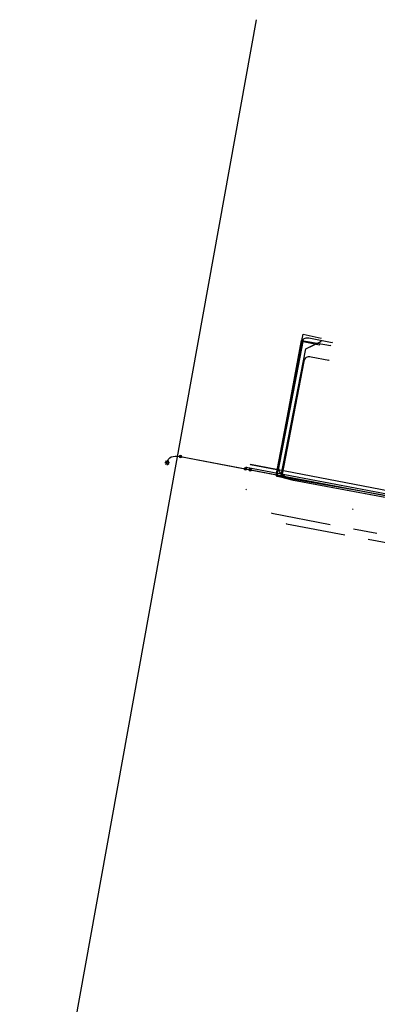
# Model space of a CAD drawing. Header units: metres. Extents: x 253430 to 254090, y 592748 to 593165.
# Tile 119 of 146: x 253895 to 253925, y 593078 to 593161. Entities that reach past the tile are written whole.
import ezdxf
from ezdxf.lldxf.tags import DXFTag

# ---------------------------------------------------------------- set-up
doc = ezdxf.new("R2010")
doc.units = ezdxf.units.M
doc.linetypes.add('RI-OVERIG-SO', pattern=[17, 5, -2, 2, -2, 0, -2, 2, -2])
for name, color, linetype in [('B-WE-IE-MEUBILAIR-S', 7, 'Continuous'), ('B-WE-KL-DATA-G', 90, 'KL-DATA-SO'), ('B-WE-KL-DATA_HULPSTUK-S', 90, 'Continuous'), ('B-WE-KL-DATA_KABELBED-G', 90, 'Continuous'), ('B-WE-KL-ET_LS-G', 190, 'KL-LS-SO'), ('B-WE-KL-ET_LS_HULPSTUK-S', 190, 'Continuous'), ('B-WE-KL-ET_LS_KABELBED-G', 190, 'Continuous'), ('B-WE-KL-GAS_LD-G', 50, 'KL-GAS_LD-SO'), ('B-WE-KL-GAS_LD_HULPSTUK-S', 50, 'Continuous'), ('B-WE-KL-OVERIG-G', 8, 'Continuous'), ('B-WE-KL-WATER-G', 170, 'KL-WATER-SO'), ('B-WE-KL-WATER_HULPSTUK-S', 170, 'Continuous'), ('B-WE-RI-VRIJVERVAL-G', 210, 'RI-OVERIG-SO'), ('B-WE-RI-VRIJVERVAL_HULPSTUK-S', 210, 'Continuous')]:
    doc.layers.add(name, color=color, linetype=linetype)
doc.styles.add('NLCS-ISO', font='txt')
doc.styles.get("Standard").update_dxf_attribs({"font": 'simplex.shx'})
tags = doc.linetypes.add('KL-DATA-SO', pattern='A,4,-1,[101,NLCS.SHX,S=0.5,R=0,X=0,Y=0],-1,4,-1,["D",Standard,S=1,R=0,X=-0.25,Y=-0.5],-1.5', length=12.5).pattern_tags.tags
tags[18] = DXFTag(74, 10)
tags = doc.linetypes.add('KL-GAS_LD-SO', pattern='A,4,-1,[69,NLCS.SHX,S=0.5,R=0,X=0,Y=0],-1,4,-1,["L",Standard,S=1,R=0,X=0.25,Y=-0.5],-2', length=13).pattern_tags.tags
tags[18] = DXFTag(74, 10)
tags = doc.linetypes.add('KL-LS-SO', pattern='A,4,-1,[103,NLCS.SHX,S=0.75,R=0,X=0,Y=0],-1,4,-1,["L",Standard,S=1,R=0,X=0,Y=-0.5],-2', length=13).pattern_tags.tags
tags[18] = DXFTag(74, 10)
doc.linetypes.add('KL-WATER-SO', pattern='A,7,-0.5,[168,NLCS.SHX,S=0.75,R=0,X=0.75,Y=0],-2', length=9.5)

# ---------------------------------------------------------------- blocks, each defined once
blk = doc.blocks.new('SKL-WTB_HULP_OVERIG-SO')
at = {"color": 0, "linetype": 'ByBlock', "lineweight": 18}
for points in [[(-0.14, 0.14), (0.14, -0.14)], [(0.14, 0.14), (-0.14, -0.14)]]:
    blk.add_lwpolyline(points, dxfattribs=at)
at = {"color": 0, "linetype": 'ByBlock', "lineweight": 18, "style": 'NLCS-ISO', "flags": 1}
for tag, p in [('TYPE', (1.5, 0)), ('OMSCHRIJVING', (1.5, -3)), ('LABEL', (1.5, -1.5))]:
    blk.add_attdef(tag, p, '', height=1, dxfattribs=at)
blk = doc.blocks.new('SKL-WTB_HULP_MOF-SO')
at = {"linetype": 'ByBlock', "lineweight": 18}
h = blk.add_hatch(color=0, dxfattribs=at)
h.dxf.hatch_style = 1
h.paths.add_polyline_path([(-0.5625, 0, 1), (0.5625, 0, 1)])
at = {"color": 0, "linetype": 'ByBlock', "lineweight": 18}
blk.add_circle((0, 0), 0.5625, dxfattribs=at)
at = {"color": 0, "linetype": 'ByBlock', "lineweight": 18, "style": 'NLCS-ISO', "flags": 1}
for tag, p in [('TYPE', (1.5, 0)), ('OMSCHRIJVING', (1.5, -3)), ('LABEL', (1.5, -1.5))]:
    blk.add_attdef(tag, p, '', height=1, dxfattribs=at)
blk = doc.blocks.new('SIE-MEUBILAIR_PAAL_LICHTMAST-SO')
for points in [[(-0.62, 0), (-1, 0)], [(-0.71, 0.71), (-0.44, 0.44)], [(0, 1), (0, 0.62)], [(0.44, 0.44), (0.71, 0.71)], [(1, 0), (0.62, 0)], [(-0.71, -0.71), (-0.44, -0.44)], [(0, -0.62), (0, -1)], [(0.44, -0.44), (0.71, -0.71)]]:
    blk.add_lwpolyline(points)
blk.add_circle((0, 0), 0.5)
blk = doc.blocks.new('SRI-HULP_OVERIG-SO')
at = {"color": 0, "linetype": 'ByBlock', "lineweight": 18}
for points in [[(-0.14, 0.14), (0.14, -0.14)], [(0.14, 0.14), (-0.14, -0.14)]]:
    blk.add_lwpolyline(points, dxfattribs=at)
at = {"color": 0, "linetype": 'ByBlock', "lineweight": 18, "style": 'NLCS-ISO', "flags": 1}
for tag, p in [('TYPE', (1.5, 0)), ('OMSCHRIJVING', (1.5, -3)), ('LABEL', (1.5, -1.5))]:
    blk.add_attdef(tag, p, '', height=1, dxfattribs=at)

msp = doc.modelspace()

# ---------------------------------------------------------------- linework, layer by layer
at = {"layer": 'B-WE-KL-DATA-G'}
msp.add_lwpolyline([(253949.663, 593109.665), (253950.138, 593109.562), (253951.017, 593109.399), (253952.265, 593116.141), (253918.189, 593122.45), (253917.13, 593122.721), (253919.224, 593133.534), (253920.533, 593134.144)], dxfattribs=at)
at = {"layer": 'B-WE-KL-DATA_KABELBED-G'}
for points in [[(253937.311, 593119.008), (253937.299, 593119.01), (253936.924, 593119.082), (253936.919, 593119.083), (253936.799, 593119.106), (253930.626, 593120.289), (253926.194, 593121.138), (253923.562, 593121.595), (253916.806, 593122.768), (253916.823, 593122.863), (253917.708, 593127.875), (253918.913, 593134.209), (253919.017, 593134.758), (253920.515, 593134.429)], [(253936.998, 593119.068), (253936.924, 593119.082), (253936.919, 593119.083), (253923.562, 593121.595), (253916.823, 593122.863), (253916.743, 593122.878), (253917.705, 593127.859), (253918.886, 593134.213), (253918.913, 593134.209), (253921.323, 593133.802)], [(253930.428, 593120.184), (253918.189, 593122.45), (253917.13, 593122.721), (253919.224, 593133.534), (253920.44, 593134.101)], [(253920.533, 593134.144), (253920.44, 593134.101)]]:
    msp.add_lwpolyline(points, dxfattribs=at)
at = {"layer": 'B-WE-KL-ET_LS-G'}
for points in [[(253917.341, 593122.816), (253917.17, 593123.011), (253917.032, 593123.206), (253916.946, 593123.415), (253916.914, 593123.639), (253916.935, 593123.877), (253918.901, 593134.045), (253918.931, 593134.158), (253918.973, 593134.253), (253919.028, 593134.33), (253919.095, 593134.388), (253919.174, 593134.427), (253919.266, 593134.449), (253919.37, 593134.452), (253919.486, 593134.436), (253921.447, 593134.04)], [(253907.56, 593123.944), (253907.607, 593124.106), (253907.68, 593124.24), (253907.78, 593124.346), (253907.906, 593124.425), (253908.058, 593124.475), (253908.237, 593124.498), (253908.443, 593124.494), (253908.675, 593124.461)], [(253908.675, 593124.461), (253914.559, 593123.344)], [(253914.166, 593123.418), (253927.295, 593120.925), (253952.862, 593116.26)], [(253914.559, 593123.344), (253927.295, 593120.925), (253952.862, 593116.26), (253953.404, 593115.967), (254011.972, 593104.844), (254012.777, 593104.989)]]:
    msp.add_lwpolyline(points, dxfattribs=at)
at = {"layer": 'B-WE-KL-ET_LS_KABELBED-G'}
for points in [[(253907.56, 593123.944), (253907.607, 593124.106), (253907.68, 593124.24), (253907.78, 593124.346), (253907.906, 593124.425), (253908.058, 593124.475), (253908.237, 593124.498), (253908.443, 593124.494), (253908.675, 593124.461)], [(253908.675, 593124.461), (253914.166, 593123.418)], [(253914.166, 593123.418), (253914.559, 593123.344)], [(253914.559, 593123.344), (253927.295, 593120.925), (253952.862, 593116.26)]]:
    msp.add_lwpolyline(points, dxfattribs=at)
at = {"layer": 'B-WE-KL-GAS_LD-G'}
for points in [[(253917.27, 593122.978), (253919.106, 593132.465), (253919.136, 593132.579), (253919.178, 593132.674), (253919.233, 593132.751), (253919.3, 593132.809), (253919.379, 593132.849), (253919.471, 593132.871), (253919.575, 593132.875), (253919.691, 593132.86), (253921.164, 593132.575)], [(253914.208, 593123.557), (253952.101, 593116.387)]]:
    msp.add_lwpolyline(points, dxfattribs=at)
at = {"layer": 'B-WE-KL-OVERIG-G'}
msp.add_lwpolyline([(253915.061, 593161.207), (253894.344, 593046.75)], dxfattribs=at)
at = {"layer": 'B-WE-KL-WATER-G'}
for points in [[(253914.572, 593123.781), (253916.929, 593123.328), (253919.02, 593134.128), (253920.394, 593133.862)], [(253951.936, 593116.603), (253914.572, 593123.781)]]:
    msp.add_lwpolyline(points, dxfattribs=at)
at = {"layer": 'B-WE-RI-VRIJVERVAL-G'}
for points in [[(253916.38, 593119.69), (253955.52, 593112.24)], [(253917.6, 593118.8), (253956.78, 593111.41)]]:
    msp.add_lwpolyline(points, dxfattribs=at)

# ---------------------------------------------------------------- block references
at = {"layer": 'B-WE-IE-MEUBILAIR-S', "xscale": 0.2, "yscale": 0.2, "zscale": 0.2}
msp.add_blockref('SIE-MEUBILAIR_PAAL_LICHTMAST-SO', (253907.56, 593123.944), dxfattribs=at)
at = {"layer": 'B-WE-KL-DATA_HULPSTUK-S', "xscale": 0.2, "yscale": 0.2, "zscale": 0.2}
for p in [(253920.515, 593134.429), (253921.323, 593133.802)]:
    msp.add_blockref('SKL-WTB_HULP_OVERIG-SO', p, dxfattribs=at)
at = {"layer": 'B-WE-KL-ET_LS_HULPSTUK-S', "xscale": 0.2, "yscale": 0.2, "zscale": 0.2}
for name, p in [('SKL-WTB_HULP_OVERIG-SO', (253921.447, 593134.04)), ('SKL-WTB_HULP_MOF-SO', (253908.675, 593124.461)), ('SKL-WTB_HULP_MOF-SO', (253914.166, 593123.418)), ('SKL-WTB_HULP_MOF-SO', (253914.559, 593123.344)), ('SKL-WTB_HULP_MOF-SO', (253917.341, 593122.816))]:
    msp.add_blockref(name, p, dxfattribs=at)
at = {"layer": 'B-WE-KL-GAS_LD_HULPSTUK-S', "xscale": 0.2, "yscale": 0.2, "zscale": 0.2}
for p in [(253921.164, 593132.575), (253914.208, 593123.557), (253917.27, 593122.978)]:
    msp.add_blockref('SKL-WTB_HULP_OVERIG-SO', p, dxfattribs=at)
at = {"layer": 'B-WE-KL-WATER_HULPSTUK-S', "xscale": 0.2, "yscale": 0.2, "zscale": 0.2}
for p in [(253920.394, 593133.862), (253914.572, 593123.781)]:
    msp.add_blockref('SKL-WTB_HULP_OVERIG-SO', p, dxfattribs=at)
at = {"layer": 'B-WE-RI-VRIJVERVAL_HULPSTUK-S', "xscale": 0.2, "yscale": 0.2, "zscale": 0.2}
for p in [(253914.2, 593121.68), (253916.381, 593119.691), (253923.201, 593120.044), (253917.602, 593118.796)]:
    msp.add_blockref('SRI-HULP_OVERIG-SO', p, dxfattribs=at)

doc.saveas('drawing.dxf')
